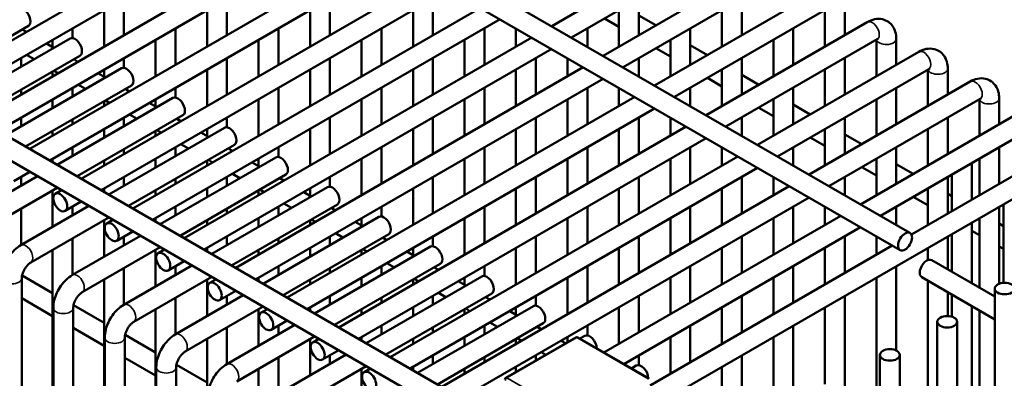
# Model space of a CAD drawing. Header units: inches. Extents: x 1 to 237, y 4 to 150.
# Tile 160 of 209: x 193.81 to 199.66, y 90.75 to 92.88. Entities that reach past the tile are written whole.
import ezdxf

# ---------------------------------------------------------------- set-up
doc = ezdxf.new("R2010")
doc.units = ezdxf.units.IN
doc.header["$LTSCALE"] = 7
doc.header["$MEASUREMENT"] = 0
doc.layers.add('Visible (ANSI)', color=7, linetype='Continuous', lineweight=50)
doc.layers.add('Visible Narrow (ANSI)', color=7, linetype='Continuous', lineweight=35)

msp = doc.modelspace()

# ---------------------------------------------------------------- linework, layer by layer
at = {"layer": 'Visible (ANSI)'}
for p, q in [((193.1894, 95.0273), (199.1028, 91.6133)), ((193.057, 94.9674), (199.0437, 91.511)), ((190.7695, 93.9011), (196.9174, 90.3516)), ((190.6405, 93.8391), (196.8584, 90.2493)), ((193.2549, 92.4661), (195.3222, 93.6596)), ((193.373, 92.3979), (195.4403, 93.5914)), ((193.5611, 92.2893), (195.6284, 93.4828)), ((193.6793, 92.2211), (195.7465, 93.4146)), ((196.9714, 92.8438), (197.9302, 93.3973)), ((193.8674, 92.1125), (195.9346, 93.306)), ((197.0895, 92.7756), (197.9892, 93.2951)), ((193.9855, 92.0443), (196.0527, 93.2378)), ((197.2776, 92.667), (198.2364, 93.2205)), ((194.1736, 91.9357), (196.2408, 93.1292)), ((197.3957, 92.5988), (198.2954, 93.1183)), ((194.2917, 91.8675), (196.3589, 93.061)), ((194.4275, 93.0067), (194.4275, 92.7895)), ((195.04, 93.0067), (195.04, 92.7895)), ((195.6524, 93.0067), (195.6524, 92.7895)), ((196.2649, 93.0067), (196.2649, 92.7895)), ((197.4898, 93.0067), (197.4898, 92.7895)), ((197.5839, 92.4902), (198.5426, 93.0437)), ((198.1023, 93.0067), (198.1023, 92.7895)), ((194.4798, 91.7589), (196.5471, 92.9524)), ((194.3094, 92.9385), (194.3094, 92.7213)), ((194.9219, 92.9385), (194.9219, 92.7213)), ((195.5343, 92.9385), (195.5343, 92.7213)), ((196.1468, 92.9385), (196.1468, 92.7213)), ((197.2849, 92.8884), (197.3717, 92.8383)), ((197.3717, 92.9385), (197.3717, 92.7213)), ((197.4898, 92.9065), (197.5911, 92.848)), ((197.702, 92.422), (198.6017, 92.9415)), ((197.9841, 92.9385), (197.9841, 92.7213)), ((198.5966, 92.9385), (198.5966, 92.7213)), ((198.7147, 92.9444), (198.7147, 92.7895)), ((193.2298, 92.4806), (193.8592, 92.844)), ((194.1213, 92.8299), (194.1213, 92.7719)), ((194.5979, 91.6907), (196.6652, 92.8842)), ((194.7338, 92.8299), (194.7338, 92.6127)), ((195.3462, 92.8299), (195.3462, 92.6127)), ((195.9587, 92.8299), (195.9587, 92.6127)), ((196.5711, 92.8299), (196.5711, 92.6127)), ((196.7592, 92.8299), (196.7592, 92.7213)), ((197.1836, 92.8299), (197.1836, 92.7213)), ((197.796, 92.8299), (197.796, 92.6127)), ((197.8901, 92.3134), (198.8488, 92.8669)), ((198.4085, 92.8299), (198.4085, 92.6127)), ((193.8476, 92.8083), (193.8225, 92.8228)), ((194.7861, 91.5821), (196.8533, 92.7756)), ((193.4179, 92.372), (194.1064, 92.7695)), ((194.0106, 92.7142), (193.9657, 92.7401)), ((194.0032, 92.7617), (194.0032, 92.7185)), ((194.6156, 92.7617), (194.6156, 92.5445)), ((195.2281, 92.7617), (195.2281, 92.5445)), ((195.8406, 92.7617), (195.8406, 92.5445)), ((196.453, 92.7617), (196.453, 92.5445)), ((197.5911, 92.7116), (197.6779, 92.6615)), ((197.6779, 92.7617), (197.6779, 92.5445)), ((197.796, 92.7297), (197.8974, 92.6712)), ((198.0082, 92.2452), (198.9079, 92.7647)), ((198.2904, 92.7617), (198.2904, 92.5445)), ((198.9028, 92.7617), (198.9028, 92.5445)), ((199.0209, 92.7676), (199.0209, 92.6127)), ((193.536, 92.3038), (194.1654, 92.6672)), ((193.8151, 92.6531), (193.8151, 92.6013)), ((193.8925, 92.646), (193.8476, 92.6719)), ((194.4275, 92.6531), (194.4275, 92.5951)), ((194.9042, 91.5139), (196.9714, 92.7074)), ((195.04, 92.6531), (195.04, 92.4359)), ((195.6524, 92.6531), (195.6524, 92.4359)), ((196.2649, 92.6531), (196.2649, 92.4359)), ((196.8773, 92.6531), (196.8773, 92.4359)), ((197.0655, 92.6531), (197.0655, 92.5445)), ((197.4898, 92.6531), (197.4898, 92.5445)), ((198.1023, 92.6531), (198.1023, 92.4359)), ((198.1963, 92.1366), (199.1551, 92.6901)), ((198.7147, 92.6531), (198.7147, 92.4359)), ((194.1538, 92.6315), (194.1287, 92.646)), ((195.0923, 91.4053), (197.1595, 92.5988)), ((193.7241, 92.1952), (194.4126, 92.5927)), ((194.0032, 92.5735), (194.0032, 92.5445)), ((194.0357, 92.5633), (194.0106, 92.5778)), ((194.3168, 92.5374), (194.272, 92.5633)), ((194.3094, 92.5849), (194.3094, 92.5417)), ((194.9219, 92.5849), (194.9219, 92.3677)), ((195.5343, 92.5849), (195.5343, 92.3677)), ((196.1468, 92.5849), (196.1468, 92.3677)), ((196.7592, 92.5849), (196.7592, 92.3677)), ((197.9841, 92.5849), (197.9841, 92.3677)), ((198.1023, 92.5529), (198.2036, 92.4944)), ((198.3144, 92.0684), (199.2141, 92.5879)), ((198.5966, 92.5849), (198.5966, 92.3677)), ((199.2091, 92.5849), (199.2091, 92.3677)), ((199.3272, 92.5908), (199.3272, 92.4359)), ((193.8422, 92.127), (194.4716, 92.4904)), ((194.1987, 92.4692), (194.1538, 92.4951)), ((195.2104, 91.3371), (197.2776, 92.5306)), ((197.8974, 92.5348), (197.9841, 92.4847)), ((198.5025, 91.9598), (199.4613, 92.5133)), ((193.8151, 92.4649), (193.8151, 92.4359)), ((194.1213, 92.4763), (194.1213, 92.4245)), ((194.4601, 92.4547), (194.4349, 92.4692)), ((194.7338, 92.4763), (194.7338, 92.4183)), ((195.3462, 92.4763), (195.3462, 92.2591)), ((195.3985, 91.2285), (197.4657, 92.422)), ((195.9587, 92.4763), (195.9587, 92.2591)), ((196.5711, 92.4763), (196.5711, 92.2591)), ((197.1836, 92.4763), (197.1836, 92.2591)), ((197.3717, 92.4763), (197.3717, 92.3677)), ((197.796, 92.4763), (197.796, 92.3677)), ((198.4085, 92.4763), (198.4085, 92.2591)), ((199.0209, 92.4763), (199.0209, 92.2591)), ((194.0032, 92.4081), (194.0032, 92.3563)), ((194.0304, 92.0184), (194.7188, 92.4159)), ((194.3094, 92.3967), (194.3094, 92.3677)), ((194.342, 92.3865), (194.3168, 92.401)), ((194.6231, 92.3606), (194.5782, 92.3865)), ((194.6156, 92.4081), (194.6156, 92.3649)), ((195.2281, 92.4081), (195.2281, 92.1909)), ((195.8406, 92.4081), (195.8406, 92.1909)), ((196.453, 92.4081), (196.453, 92.1909)), ((197.0655, 92.4081), (197.0655, 92.1909)), ((198.2904, 92.4081), (198.2904, 92.1909)), ((198.4085, 92.3761), (198.5098, 92.3176)), ((198.6206, 91.8916), (199.5203, 92.4111)), ((198.9028, 92.4081), (198.9028, 92.1909)), ((199.5153, 92.4081), (199.5153, 92.1909)), ((199.6334, 92.414), (199.6334, 92.2591)), ((194.1485, 91.9502), (194.7779, 92.3136)), ((194.505, 92.2924), (194.4601, 92.3183)), ((195.5166, 91.1603), (197.5839, 92.3538)), ((198.2036, 92.358), (198.2904, 92.3079)), ((198.8088, 91.783), (199.7675, 92.3365)), ((193.8151, 92.2995), (193.8151, 92.2477)), ((194.1213, 92.2881), (194.1213, 92.2591)), ((194.4275, 92.2995), (194.4275, 92.2477)), ((194.7663, 92.2779), (194.7412, 92.2924)), ((195.04, 92.2995), (195.04, 92.2415)), ((195.6524, 92.2995), (195.6524, 92.0823)), ((195.7047, 91.0517), (197.772, 92.2452)), ((196.2649, 92.2995), (196.2649, 92.0823)), ((196.8773, 92.2995), (196.8773, 92.0823)), ((197.4898, 92.2995), (197.4898, 92.0823)), ((197.6779, 92.2995), (197.6779, 92.1909)), ((198.1023, 92.2995), (198.1023, 92.1909)), ((198.7147, 92.2995), (198.7147, 92.0823)), ((199.3272, 92.2995), (199.3272, 92.0823)), ((194.0032, 92.2199), (194.0032, 92.1909)), ((194.3094, 92.2313), (194.3094, 92.1795)), ((194.3366, 91.8416), (195.025, 92.2391)), ((194.6156, 92.2199), (194.6156, 92.1909)), ((194.6482, 92.2097), (194.6231, 92.2242)), ((194.9293, 92.1838), (194.8844, 92.2097)), ((194.9219, 92.2313), (194.9219, 92.1881)), ((195.5343, 92.2313), (195.5343, 92.0141)), ((196.1468, 92.2313), (196.1468, 92.0141)), ((196.7592, 92.2313), (196.7592, 92.0141)), ((197.3717, 92.2313), (197.3717, 92.0141)), ((198.5966, 92.2313), (198.5966, 92.0141)), ((198.7147, 92.1993), (198.8161, 92.1408)), ((198.9269, 91.7148), (199.8266, 92.2343)), ((199.2091, 92.2313), (199.2091, 92.0141)), ((194.4547, 91.7734), (195.0841, 92.1368)), ((194.8112, 92.1156), (194.7663, 92.1415)), ((195.8228, 90.9835), (197.8901, 92.177)), ((198.5098, 92.1812), (198.5966, 92.1311)), ((199.1112, 91.604), (200.0737, 92.1597)), ((194.1213, 92.1227), (194.1213, 92.0709)), ((194.4275, 92.1113), (194.4275, 92.0823)), ((194.7338, 92.1227), (194.7338, 92.0709)), ((195.0725, 92.1011), (195.0474, 92.1156)), ((195.3462, 92.1227), (195.3462, 92.0647)), ((195.9587, 92.1227), (195.9587, 91.9055)), ((196.011, 90.8749), (198.0782, 92.0684)), ((196.5711, 92.1227), (196.5711, 91.9055)), ((197.1836, 92.1227), (197.1836, 91.9055)), ((197.796, 92.1227), (197.796, 91.9055)), ((197.9841, 92.1227), (197.9841, 92.0141)), ((198.4085, 92.1227), (198.4085, 92.0141)), ((199.0209, 92.1227), (199.0209, 91.9055)), ((199.6334, 92.1227), (199.6334, 91.9055)), ((194.0032, 92.0545), (194.0032, 92.0341)), ((194.3094, 92.0431), (194.3094, 92.0141)), ((194.6156, 92.0545), (194.6156, 92.0027)), ((194.6428, 91.6648), (195.3313, 92.0623)), ((194.9219, 92.0431), (194.9219, 92.0141)), ((194.9544, 92.0329), (194.9293, 92.0474)), ((195.2355, 92.007), (195.1906, 92.0329)), ((195.2281, 92.0545), (195.2281, 92.0113)), ((195.8406, 92.0545), (195.8406, 91.8373)), ((196.453, 92.0545), (196.453, 91.8373)), ((196.8339, 90.1528), (200.1328, 92.0575)), ((197.0655, 92.0545), (197.0655, 91.8373)), ((197.6779, 92.0545), (197.6779, 91.8373)), ((198.9028, 92.0545), (198.9028, 91.8373)), ((199.0209, 92.0225), (199.1223, 91.964)), ((199.4704, 92.0286), (199.4704, 91.8114)), ((199.5153, 92.0545), (199.5153, 91.8373)), ((193.5078, 91.7167), (193.9122, 91.9502)), ((193.7716, 91.9208), (193.8674, 91.9761)), ((194.7609, 91.5966), (195.3903, 91.96)), ((195.1174, 91.9388), (195.0725, 91.9647)), ((196.1291, 90.8067), (198.1963, 92.0002)), ((198.8161, 92.0044), (198.9028, 91.9543)), ((199.3523, 91.9604), (199.3523, 91.7432)), ((193.8151, 91.9459), (193.8151, 91.8941)), ((194.4275, 91.9459), (194.4275, 91.8941)), ((194.7338, 91.9345), (194.7338, 91.9055)), ((195.04, 91.9459), (195.04, 91.8941)), ((195.3788, 91.9243), (195.3536, 91.9388)), ((195.6524, 91.9459), (195.6524, 91.8879)), ((196.2649, 91.9459), (196.2649, 91.7287)), ((196.3172, 90.6981), (198.3844, 91.8916)), ((196.8773, 91.9459), (196.8773, 91.7287)), ((197.4898, 91.9459), (197.4898, 91.7287)), ((198.1023, 91.9459), (198.1023, 91.7287)), ((198.2904, 91.9459), (198.2904, 91.8373)), ((198.7147, 91.9459), (198.7147, 91.8373)), ((199.3272, 91.9459), (199.3272, 91.7287)), ((193.5669, 91.6144), (194.0304, 91.882)), ((194.0032, 91.8663), (194.0032, 91.6491)), ((194.0188, 91.8463), (194.0555, 91.8675)), ((194.3094, 91.8777), (194.3094, 91.8573)), ((194.6156, 91.8663), (194.6156, 91.8373)), ((194.9219, 91.8777), (194.9219, 91.8259)), ((194.949, 91.488), (195.6375, 91.8855)), ((195.2281, 91.8663), (195.2281, 91.8373)), ((195.2606, 91.8561), (195.2355, 91.8706)), ((195.5417, 91.8302), (195.4969, 91.8561)), ((195.5343, 91.8777), (195.5343, 91.8345)), ((196.1468, 91.8777), (196.1468, 91.6605)), ((196.7592, 91.8777), (196.7592, 91.6605)), ((197.3717, 91.8777), (197.3717, 91.6605)), ((197.9841, 91.8777), (197.9841, 91.6605)), ((199.2091, 91.8777), (199.2091, 91.6605)), ((199.3272, 91.8457), (199.3523, 91.8312)), ((194.0778, 91.744), (194.1736, 91.7993)), ((195.0671, 91.4198), (195.6965, 91.7832)), ((195.4236, 91.762), (195.3788, 91.7879)), ((196.4353, 90.6299), (198.5025, 91.8234)), ((199.1223, 91.8276), (199.2091, 91.7775)), ((199.6585, 91.7836), (199.6585, 91.316)), ((193.814, 91.5399), (194.2185, 91.7734)), ((193.8151, 91.7577), (193.8151, 91.5405)), ((194.1213, 91.7691), (194.1213, 91.7173)), ((194.7338, 91.7691), (194.7338, 91.7173)), ((195.04, 91.7577), (195.04, 91.7287)), ((195.3462, 91.7691), (195.3462, 91.7173)), ((195.685, 91.7475), (195.6599, 91.762)), ((195.9587, 91.7691), (195.9587, 91.7111)), ((196.5711, 91.7691), (196.5711, 91.5519)), ((197.1836, 91.7691), (197.1836, 91.5519)), ((197.796, 91.7691), (197.796, 91.5519)), ((198.4085, 91.7691), (198.4085, 91.5519)), ((198.5966, 91.7691), (198.5966, 91.6605)), ((199.0209, 91.7691), (199.0209, 91.6605)), ((199.6334, 91.7691), (199.6334, 91.3106)), ((193.8731, 91.4376), (194.3366, 91.7052)), ((194.3094, 91.6895), (194.3094, 91.4723)), ((194.325, 91.6695), (194.3617, 91.6907)), ((194.6156, 91.7009), (194.6156, 91.6805)), ((194.9219, 91.6895), (194.9219, 91.6605)), ((195.2281, 91.7009), (195.2281, 91.6491)), ((195.2553, 91.3112), (195.9437, 91.7087)), ((195.5343, 91.6895), (195.5343, 91.6605)), ((195.5669, 91.6793), (195.5417, 91.6938)), ((195.848, 91.6534), (195.8031, 91.6793)), ((195.8406, 91.7009), (195.8406, 91.6577)), ((196.453, 91.7009), (196.453, 91.4837)), ((197.0655, 91.7009), (197.0655, 91.4837)), ((197.2825, 90.9018), (198.6907, 91.7148)), ((197.6779, 91.7009), (197.6779, 91.4837)), ((198.2904, 91.7009), (198.2904, 91.4837)), ((199.4704, 91.675), (199.4704, 91.3139)), ((199.5153, 91.7009), (199.5153, 91.288)), ((199.6334, 91.6689), (199.6585, 91.6544)), ((194.3841, 91.5672), (194.4798, 91.6225)), ((195.3734, 91.243), (196.0028, 91.6064)), ((195.7299, 91.5852), (195.685, 91.6111)), ((197.4006, 90.8336), (198.8088, 91.6466)), ((199.3523, 91.6068), (199.3523, 91.3821)), ((199.4704, 91.6266), (199.5153, 91.6007)), ((194.1203, 91.3631), (194.5247, 91.5966)), ((194.1213, 91.5809), (194.1213, 91.3637)), ((194.4275, 91.5923), (194.4275, 91.5405)), ((195.04, 91.5923), (195.04, 91.5405)), ((195.3462, 91.5809), (195.3462, 91.5519)), ((195.6524, 91.5923), (195.6524, 91.5405)), ((195.9912, 91.5707), (195.9661, 91.5852)), ((196.2649, 91.5923), (196.2649, 91.5343)), ((196.8773, 91.5923), (196.8773, 91.3751)), ((197.4898, 91.5923), (197.4898, 91.3751)), ((198.1023, 91.5923), (198.1023, 91.3751)), ((198.7147, 91.5923), (198.7147, 91.3751)), ((198.9028, 91.5923), (198.9028, 91.4837)), ((199.3272, 91.5923), (199.3272, 91.3966)), ((194.0032, 91.5127), (194.0032, 90.6129)), ((194.1793, 91.2608), (194.6428, 91.5284)), ((194.6156, 91.5127), (194.6156, 91.2955)), ((194.6312, 91.4927), (194.6679, 91.5139)), ((194.9219, 91.5241), (194.9219, 91.5037)), ((195.2281, 91.5127), (195.2281, 91.4837)), ((195.5343, 91.5241), (195.5343, 91.4723)), ((195.5615, 91.1344), (196.2499, 91.5319)), ((195.8406, 91.5127), (195.8406, 91.4837)), ((195.8731, 91.5025), (195.848, 91.517)), ((196.1542, 91.4766), (196.1093, 91.5025)), ((196.1468, 91.5241), (196.1468, 91.4809)), ((196.7592, 91.5241), (196.7592, 91.3069)), ((197.3717, 91.5241), (197.3717, 91.3069)), ((197.5572, 90.7068), (198.9969, 91.538)), ((197.9841, 91.5241), (197.9841, 91.3069)), ((198.5966, 91.5241), (198.5966, 91.3069)), ((199.2091, 91.5241), (199.2091, 91.4517)), ((199.6334, 91.5325), (199.6585, 91.518)), ((194.6903, 91.3904), (194.7861, 91.4457)), ((195.6796, 91.0662), (196.309, 91.4296)), ((196.0361, 91.4084), (195.9912, 91.4343)), ((199.6069, 91.2351), (199.2321, 91.4515)), ((194.4265, 91.1863), (194.8309, 91.4198)), ((194.4275, 91.4041), (194.4275, 91.1869)), ((194.7338, 91.4155), (194.7338, 91.3637)), ((195.3462, 91.4155), (195.3462, 91.3637)), ((195.6524, 91.4041), (195.6524, 91.3751)), ((195.9587, 91.4155), (195.9587, 91.3637)), ((196.2974, 91.3939), (196.2723, 91.4084)), ((196.5711, 91.4155), (196.5711, 91.3575)), ((197.1836, 91.4155), (197.1836, 91.1983)), ((197.796, 91.4155), (197.796, 91.1983)), ((198.4085, 91.4155), (198.4085, 91.1983)), ((199.0209, 91.4155), (199.0209, 90.9139)), ((193.8191, 82.2928), (193.8191, 91.3441)), ((193.821, 91.3601), (194.0032, 91.2549)), ((194.3094, 91.3359), (194.3094, 90.4361)), ((194.4856, 91.084), (194.949, 91.3516)), ((194.9219, 91.3359), (194.9219, 91.1187)), ((194.9375, 91.3159), (194.9742, 91.3371)), ((195.2281, 91.3473), (195.2281, 91.3269)), ((195.5343, 91.3359), (195.5343, 91.3069)), ((195.8406, 91.3473), (195.8406, 91.2955)), ((195.8677, 90.9576), (196.5562, 91.3551)), ((196.1468, 91.3359), (196.1468, 91.3069)), ((196.1793, 91.3257), (196.1542, 91.3402)), ((196.4604, 91.2998), (196.4156, 91.3257)), ((196.453, 91.3473), (196.453, 91.3041)), ((197.0655, 91.3473), (197.0655, 91.1301)), ((197.6779, 91.3473), (197.6779, 91.1301)), ((198.2904, 91.3473), (198.2904, 91.1301)), ((198.9028, 91.3473), (198.9028, 90.299)), ((199.6069, 91.0987), (199.173, 91.3492)), ((199.2091, 91.3284), (199.2091, 90.4758)), ((194.9965, 91.2136), (195.0923, 91.2689)), ((195.9858, 90.8894), (196.6152, 91.2528)), ((196.3423, 91.2316), (196.2974, 91.2575)), ((199.3272, 91.2602), (199.3272, 91.119)), ((199.6069, 91.2822), (199.6069, 86.6691)), ((193.8191, 91.2248), (194.0032, 91.1186)), ((194.7327, 91.0095), (195.1372, 91.243)), ((194.7338, 91.2273), (194.7338, 91.0101)), ((195.04, 91.2387), (195.04, 91.1869)), ((195.6524, 91.2387), (195.6524, 91.1869)), ((195.9587, 91.2273), (195.9587, 91.1983)), ((196.2649, 91.2387), (196.2649, 91.1869)), ((196.6037, 91.2171), (196.5785, 91.2316)), ((196.8773, 91.2387), (196.8773, 91.1807)), ((197.4898, 91.2387), (197.4898, 91.0215)), ((198.1023, 91.2387), (198.1023, 91.0215)), ((198.7147, 91.2387), (198.7147, 90.1904)), ((199.3523, 91.2457), (199.3523, 91.115)), ((194.0072, 83.4529), (194.0072, 91.1673)), ((194.1253, 84.1812), (194.1253, 91.1673)), ((194.1273, 91.1833), (194.3094, 91.0781)), ((194.6156, 91.1591), (194.6156, 90.2593)), ((194.7918, 90.9072), (195.2553, 91.1748)), ((195.2281, 91.1591), (195.2281, 90.9419)), ((195.2437, 91.1391), (195.2804, 91.1603)), ((195.5343, 91.1705), (195.5343, 91.1501)), ((195.8406, 91.1591), (195.8406, 91.1301)), ((196.1468, 91.1705), (196.1468, 91.1187)), ((196.1739, 90.7808), (196.8624, 91.1783)), ((196.453, 91.1591), (196.453, 91.1301)), ((196.4856, 91.1489), (196.4604, 91.1634)), ((196.7667, 91.123), (196.7218, 91.1489)), ((196.7592, 91.1705), (196.7592, 91.1273)), ((197.3717, 91.1705), (197.3717, 90.9533)), ((197.9841, 91.1705), (197.9841, 90.9533)), ((198.5966, 91.1705), (198.5966, 90.7129)), ((199.4704, 91.1775), (199.4704, 90.6267)), ((199.5153, 91.1516), (199.5153, 90.6526)), ((195.3028, 91.0368), (195.3985, 91.0921)), ((196.2921, 90.7126), (196.9215, 91.076)), ((196.6485, 91.0548), (196.6037, 91.0807)), ((199.2654, 91.085), (199.2654, 86.8663)), ((199.3835, 91.085), (199.3835, 86.7981)), ((194.1253, 91.048), (194.3094, 90.9418)), ((195.039, 90.8327), (195.4434, 91.0662)), ((195.04, 91.0505), (195.04, 90.8333)), ((195.3462, 91.0619), (195.3462, 91.0101)), ((195.9587, 91.0619), (195.9587, 91.0101)), ((196.2649, 91.0505), (196.2649, 91.0215)), ((196.5711, 91.0619), (196.5711, 91.0101)), ((196.9099, 91.0403), (196.8848, 91.0548)), ((197.1836, 91.0619), (197.1836, 91.0039)), ((197.796, 91.0619), (197.796, 90.8447)), ((198.4085, 91.0619), (198.4085, 90.0136)), ((194.3135, 85.3413), (194.3135, 90.9905)), ((194.4316, 86.0696), (194.4316, 90.9905)), ((194.4335, 91.0065), (194.6156, 90.9013)), ((194.9219, 90.9823), (194.9219, 90.3204)), ((195.098, 90.7304), (195.5615, 90.998)), ((195.5343, 90.9823), (195.5343, 90.7651)), ((195.5499, 90.9623), (195.5866, 90.9835)), ((195.8406, 90.9937), (195.8406, 90.9733)), ((196.1468, 90.9823), (196.1468, 90.9533)), ((196.453, 90.9937), (196.453, 90.9419)), ((197.1142, 90.9918), (196.6991, 90.7521)), ((196.7592, 90.9823), (196.7592, 90.9533)), ((196.7918, 90.9721), (196.7667, 90.9866)), ((197.0541, 90.9571), (197.028, 90.9721)), ((197.0655, 90.9937), (197.0655, 90.9636)), ((197.551, 90.7468), (197.1267, 90.9918)), ((197.1393, 90.9845), (197.1686, 91.0015)), ((197.6779, 90.9937), (197.6779, 90.7765)), ((198.2904, 90.9937), (198.2904, 90.5271)), ((195.609, 90.86), (195.7047, 90.9153)), ((196.9359, 90.8889), (196.9099, 90.9039)), ((194.4316, 90.8712), (194.6156, 90.765)), ((195.3452, 90.6559), (195.7496, 90.8894)), ((195.3462, 90.8737), (195.3462, 90.6565)), ((195.6524, 90.8851), (195.6524, 90.8333)), ((196.2649, 90.8851), (196.2649, 90.8333)), ((196.5711, 90.8737), (196.5711, 90.8447)), ((196.8773, 90.8851), (196.8773, 90.855)), ((197.4898, 90.8851), (197.4898, 90.8271)), ((198.1023, 90.8851), (198.1023, 89.8368)), ((198.9238, 90.8878), (198.9238, 87.0635)), ((199.0419, 90.8878), (199.0419, 86.9953)), ((194.6197, 87.2297), (194.6197, 90.8137)), ((194.7378, 87.958), (194.7378, 90.8137)), ((194.7397, 90.8297), (194.9219, 90.7245)), ((195.2281, 90.8055), (195.2281, 90.434)), ((195.4042, 90.5536), (195.8677, 90.8212)), ((195.8406, 90.8055), (195.8406, 90.6119)), ((195.8562, 90.7855), (195.8929, 90.8067)), ((196.1468, 90.8169), (196.1468, 90.7965)), ((196.453, 90.8055), (196.453, 90.7765)), ((196.7592, 90.8169), (196.7592, 90.7868)), ((197.4455, 90.8077), (197.4749, 90.8247)), ((197.9841, 90.8169), (197.9841, 90.3269))]:
    msp.add_line(p, q, dxfattribs=at)
for centre, start, end in [((197.1204, 90.981), 60, 120), ((196.7054, 90.7413), 120, 180)]:
    msp.add_arc(centre, 0.0125, start, end, dxfattribs=at)
for centre, major_axis, start_param, end_param in [((193.8297, 92.8951), (0.0295, -0.0511), 0, 3.141593), ((194.1359, 92.7183), (0.0295, -0.0511), 0, 3.141593), ((194.4421, 92.5415), (0.0295, -0.0511), 0, 3.141593), ((194.7483, 92.3647), (0.0295, -0.0511), 0, 3.141593), ((195.0546, 92.1879), (0.0295, -0.0511), 0, 3.141593), ((195.3608, 92.0111), (0.0295, -0.0511), 0, 3.141593), ((199.4113, 92.0835), (0.0591, 0), 2.177091, 2.535298), ((195.667, 91.8343), (0.0295, -0.0511), 0, 3.141593), ((195.9732, 91.6575), (0.0295, -0.0511), 0, 3.141593), ((196.2795, 91.4807), (0.0295, -0.0511), 0, 3.141593), ((199.2026, 91.4004), (0.0295, 0.0511), 0, 3.141593), ((196.5857, 91.3039), (0.0295, -0.0511), 0, 3.141593), ((196.8919, 91.1271), (0.0295, -0.0511), 0, 3.141593), ((197.1982, 90.9503), (-0.0295, 0.0511), 3.931113, 6.283185), ((197.5044, 90.7735), (-0.0295, 0.0511), 3.931113, 6.283185)]:
    msp.add_ellipse(centre, major_axis=major_axis, ratio=0.57735, start_param=start_param, end_param=end_param, dxfattribs=at)
for centre, major_axis in [((194.0483, 91.7952), (-0.0295, 0.0511)), ((194.3545, 91.6184), (-0.0295, 0.0511)), ((199.0732, 91.5621), (-0.0295, -0.0511)), ((194.6608, 91.4416), (-0.0295, 0.0511)), ((194.967, 91.2648), (-0.0295, 0.0511)), ((199.6659, 91.2822), (0.0591, 0)), ((195.2732, 91.088), (-0.0295, 0.0511)), ((199.3244, 91.085), (0.0591, 0)), ((195.5795, 90.9112), (-0.0295, 0.0511)), ((198.9829, 90.8878), (0.0591, 0)), ((195.8857, 90.7344), (-0.0295, 0.0511))]:
    msp.add_ellipse(centre, major_axis=major_axis, ratio=0.57735, dxfattribs=at)
for points, knots in [([(198.8488, 92.8669), (198.8622, 92.8747), (198.8767, 92.8807), (198.9074, 92.8869), (198.9236, 92.8873), (198.9519, 92.8807), (198.9639, 92.8754), (198.9842, 92.8611), (198.9927, 92.8524), (199.0068, 92.8321), (199.012, 92.8204), (199.0193, 92.7951), (199.0209, 92.7813), (199.0209, 92.7676)], [0, 0, 0, 0, 0.314159, 0.314159, 0.611451, 0.611451, 0.836785, 0.836785, 1.050201, 1.050201, 1.29221, 1.29221, 1.570796, 1.570796, 1.570796, 1.570796]), ([(198.9079, 92.7647), (198.9106, 92.7662), (198.9128, 92.7672), (198.9155, 92.7681), (198.9162, 92.7681), (198.9162, 92.7681)], [0, 0, 0, 0, 0.2067237, 0.2067237, 0.3804885, 0.3804885, 0.3804885, 0.3804885]), ([(199.1551, 92.6901), (199.1684, 92.6979), (199.1829, 92.7039), (199.2136, 92.7101), (199.2298, 92.7105), (199.2581, 92.7039), (199.2701, 92.6986), (199.2905, 92.6843), (199.2989, 92.6756), (199.313, 92.6553), (199.3182, 92.6436), (199.3255, 92.6183), (199.3272, 92.6045), (199.3272, 92.5908)], [0, 0, 0, 0, 0.314159, 0.314159, 0.611451, 0.611451, 0.836785, 0.836785, 1.050201, 1.050201, 1.29221, 1.29221, 1.570796, 1.570796, 1.570796, 1.570796]), ([(199.2141, 92.5879), (199.2168, 92.5894), (199.219, 92.5904), (199.2217, 92.5913), (199.2224, 92.5913), (199.2224, 92.5913)], [0, 0, 0, 0, 0.2067237, 0.2067237, 0.3804885, 0.3804885, 0.3804885, 0.3804885]), ([(199.4613, 92.5133), (199.4747, 92.5211), (199.4892, 92.5271), (199.5198, 92.5333), (199.536, 92.5337), (199.5643, 92.5271), (199.5763, 92.5218), (199.5967, 92.5075), (199.6051, 92.4988), (199.6192, 92.4785), (199.6244, 92.4668), (199.6318, 92.4415), (199.6334, 92.4277), (199.6334, 92.414)], [0, 0, 0, 0, 0.314159, 0.314159, 0.611451, 0.611451, 0.836785, 0.836785, 1.050201, 1.050201, 1.29221, 1.29221, 1.570796, 1.570796, 1.570796, 1.570796]), ([(199.5203, 92.4111), (199.523, 92.4126), (199.5253, 92.4136), (199.5279, 92.4145), (199.5286, 92.4145), (199.5286, 92.4145)], [0, 0, 0, 0, 0.2067237, 0.2067237, 0.3804885, 0.3804885, 0.3804885, 0.3804885]), ([(193.701, 91.3441), (193.701, 91.3596), (193.7031, 91.375), (193.7104, 91.4054), (193.7157, 91.4203), (193.7291, 91.4492), (193.7371, 91.4631), (193.7554, 91.4891), (193.7657, 91.5011), (193.7884, 91.5227), (193.8007, 91.5322), (193.814, 91.5399)], [4.712389, 4.712389, 4.712389, 4.712389, 5.026548, 5.026548, 5.340708, 5.340708, 5.654867, 5.654867, 5.969026, 5.969026, 6.283185, 6.283185, 6.283185, 6.283185]), ([(193.8191, 91.3441), (193.8191, 91.3472), (193.8194, 91.3511), (193.8209, 91.36), (193.8221, 91.3652), (193.8257, 91.3763), (193.8282, 91.3824), (193.8341, 91.3945), (193.8377, 91.4006), (193.8454, 91.4119), (193.8496, 91.4171), (193.8579, 91.426), (193.8619, 91.4297), (193.8684, 91.4347), (193.8709, 91.4364), (193.8731, 91.4376)], [4.712389, 4.712389, 4.712389, 4.712389, 4.919113, 4.919113, 5.142574, 5.142574, 5.381629, 5.381629, 5.629603, 5.629603, 5.877268, 5.877268, 6.114931, 6.114931, 6.283185, 6.283185, 6.283185, 6.283185]), ([(194.0072, 91.1673), (194.0072, 91.1828), (194.0093, 91.1982), (194.0167, 91.2286), (194.022, 91.2435), (194.0353, 91.2724), (194.0433, 91.2863), (194.0616, 91.3123), (194.0719, 91.3243), (194.0946, 91.3459), (194.1069, 91.3554), (194.1203, 91.3631)], [4.712389, 4.712389, 4.712389, 4.712389, 5.026548, 5.026548, 5.340708, 5.340708, 5.654867, 5.654867, 5.969026, 5.969026, 6.283185, 6.283185, 6.283185, 6.283185]), ([(194.1253, 91.1673), (194.1253, 91.1704), (194.1256, 91.1743), (194.1271, 91.1832), (194.1283, 91.1884), (194.132, 91.1995), (194.1344, 91.2056), (194.1403, 91.2177), (194.1439, 91.2238), (194.1516, 91.2351), (194.1558, 91.2403), (194.1641, 91.2492), (194.1682, 91.2529), (194.1746, 91.2579), (194.1771, 91.2596), (194.1793, 91.2608)], [4.712389, 4.712389, 4.712389, 4.712389, 4.919113, 4.919113, 5.142574, 5.142574, 5.381629, 5.381629, 5.629603, 5.629603, 5.877268, 5.877268, 6.114931, 6.114931, 6.283185, 6.283185, 6.283185, 6.283185]), ([(194.3135, 90.9905), (194.3135, 91.006), (194.3155, 91.0214), (194.3229, 91.0518), (194.3282, 91.0667), (194.3415, 91.0956), (194.3495, 91.1095), (194.3679, 91.1355), (194.3782, 91.1475), (194.4008, 91.1691), (194.4131, 91.1786), (194.4265, 91.1863)], [4.712389, 4.712389, 4.712389, 4.712389, 5.026548, 5.026548, 5.340708, 5.340708, 5.654867, 5.654867, 5.969026, 5.969026, 6.283185, 6.283185, 6.283185, 6.283185]), ([(194.4316, 90.9905), (194.4316, 90.9936), (194.4319, 90.9975), (194.4333, 91.0064), (194.4346, 91.0116), (194.4382, 91.0227), (194.4406, 91.0288), (194.4466, 91.0409), (194.4501, 91.047), (194.4579, 91.0583), (194.462, 91.0635), (194.4703, 91.0724), (194.4744, 91.0761), (194.4808, 91.0811), (194.4834, 91.0827), (194.4856, 91.084)], [4.712389, 4.712389, 4.712389, 4.712389, 4.919113, 4.919113, 5.142574, 5.142574, 5.381629, 5.381629, 5.629603, 5.629603, 5.877268, 5.877268, 6.114931, 6.114931, 6.283185, 6.283185, 6.283185, 6.283185]), ([(194.6197, 90.8137), (194.6197, 90.8292), (194.6218, 90.8446), (194.6291, 90.875), (194.6344, 90.8899), (194.6477, 90.9188), (194.6558, 90.9327), (194.6741, 90.9587), (194.6844, 90.9707), (194.707, 90.9923), (194.7193, 91.0018), (194.7327, 91.0095)], [4.712389, 4.712389, 4.712389, 4.712389, 5.026548, 5.026548, 5.340708, 5.340708, 5.654867, 5.654867, 5.969026, 5.969026, 6.283185, 6.283185, 6.283185, 6.283185]), ([(194.7378, 90.8137), (194.7378, 90.8168), (194.7381, 90.8207), (194.7396, 90.8296), (194.7408, 90.8348), (194.7444, 90.8459), (194.7468, 90.852), (194.7528, 90.8641), (194.7563, 90.8702), (194.7641, 90.8815), (194.7683, 90.8867), (194.7765, 90.8956), (194.7806, 90.8993), (194.7871, 90.9043), (194.7896, 90.9059), (194.7918, 90.9072)], [4.712389, 4.712389, 4.712389, 4.712389, 4.919113, 4.919113, 5.142574, 5.142574, 5.381629, 5.381629, 5.629603, 5.629603, 5.877268, 5.877268, 6.114931, 6.114931, 6.283185, 6.283185, 6.283185, 6.283185]), ([(194.9259, 90.6369), (194.9259, 90.6524), (194.928, 90.6678), (194.9353, 90.6981), (194.9406, 90.7131), (194.954, 90.742), (194.962, 90.7559), (194.9803, 90.7819), (194.9906, 90.7939), (195.0133, 90.8155), (195.0256, 90.825), (195.039, 90.8327)], [4.712389, 4.712389, 4.712389, 4.712389, 5.026548, 5.026548, 5.340708, 5.340708, 5.654867, 5.654867, 5.969026, 5.969026, 6.283185, 6.283185, 6.283185, 6.283185])]:
    msp.add_open_spline(points, degree=3, knots=knots, dxfattribs=at)
at = {"layer": 'Visible Narrow (ANSI)'}
for p, q in [((196.7054, 90.7515), (197.1204, 90.9912)), ((197.1204, 90.9912), (197.5447, 90.7462)), ((197.1296, 90.5066), (196.7054, 90.7515))]:
    msp.add_line(p, q, dxfattribs=at)
for centre, major_axis, start_param, end_param in [((198.8784, 92.8158), (0.0295, -0.0511), 0, 3.141593), ((198.9619, 92.7676), (-0.0591, 0), 0.159548, 3.141593), ((199.1846, 92.639), (0.0295, -0.0511), 0, 3.141593), ((199.2681, 92.5908), (-0.0591, 0), 0.159548, 3.141593), ((199.4908, 92.4622), (0.0295, -0.0511), 0, 3.141593), ((199.5743, 92.414), (-0.0591, 0), 0.159548, 3.141593), ((193.8436, 91.4888), (0.0295, -0.0511), 0, 3.141593), ((194.1498, 91.312), (0.0295, -0.0511), 0, 3.141593), ((193.7601, 91.3441), (0.0591, 0), 3.141593, 6.283185), ((194.456, 91.1352), (0.0295, -0.0511), 0, 3.141593), ((194.0663, 91.1673), (0.0591, 0), 3.141593, 6.283185), ((194.7623, 90.9584), (0.0295, -0.0511), 0, 3.141593), ((194.3725, 90.9905), (0.0591, 0), 3.141593, 6.283185), ((197.1204, 90.981), (-0.0062, 0.0108), 5.497787, 6.283185), ((197.1204, 90.981), (0.0062, 0.0108), 0, 0.785398), ((195.0685, 90.7816), (0.0295, -0.0511), 0, 3.141593), ((194.6787, 90.8137), (0.0591, 0), 3.141593, 6.283185), ((196.7054, 90.7413), (0.0063, 0.0108), 0.785398, 2.356194), ((196.7054, 90.7413), (-0.0063, 0.0108), 5.497787, 6.283185)]:
    msp.add_ellipse(centre, major_axis=major_axis, ratio=0.57735, start_param=start_param, end_param=end_param, dxfattribs=at)

doc.saveas('drawing.dxf')
